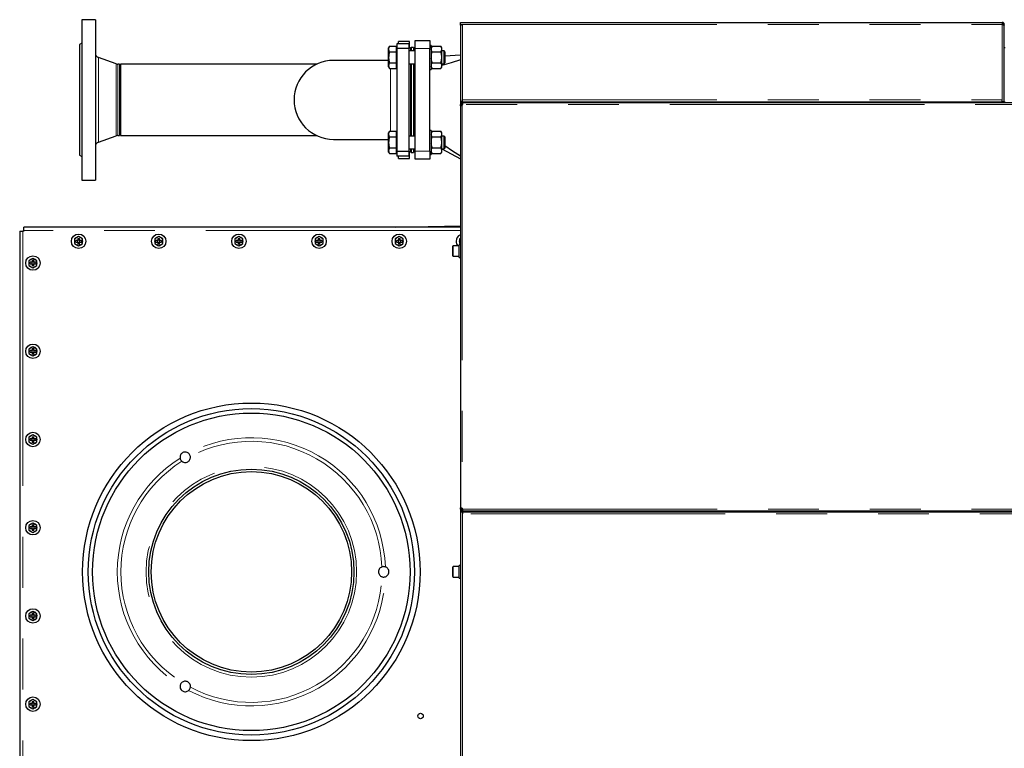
# Model space of a CAD drawing. Header units: millimetres. Extents: x 28 to 241, y 73 to 155.
# Tile 56 of 71: x 141 to 166, y 137 to 155. Entities that reach past the tile are written whole.
import ezdxf

# ---------------------------------------------------------------- set-up
doc = ezdxf.new("R2010")
doc.units = ezdxf.units.MM
doc.linetypes.add('PHANTOM', pattern=[12.7, 6.35, -1.27, 1.27, -1.27, 1.27, -1.27])

msp = doc.modelspace()

# ---------------------------------------------------------------- linework, layer by layer
at = {"color": 7, "linetype": 'Continuous', "lineweight": 25}
for p, q in [((143.128, 154.997), (142.788, 154.997)), ((142.788, 154.997), (142.788, 150.997)), ((143.128, 154.997), (143.128, 150.997)), ((152.233, 154.877), (152.233, 154.927)), ((152.233, 154.927), (152.283, 154.927)), ((152.233, 154.877), (152.283, 154.877)), ((152.233, 154.877), (152.233, 154.862)), ((152.233, 154.862), (152.233, 152.947)), ((152.258, 154.872), (152.258, 154.877)), ((152.283, 154.927), (165.753, 154.927)), ((165.753, 154.927), (165.753, 154.877)), ((165.803, 154.877), (165.778, 154.877)), ((165.778, 154.877), (165.778, 154.872)), ((165.803, 154.862), (165.803, 154.877)), ((165.803, 152.947), (165.803, 154.862)), ((142.788, 154.411), (142.728, 154.377)), ((142.728, 154.377), (142.728, 151.617)), ((150.464, 154.334), (150.442, 154.297)), ((150.442, 154.265), (150.442, 154.297)), ((150.442, 154.057), (150.442, 154.265)), ((150.464, 154.334), (150.642, 154.334)), ((150.642, 154.265), (150.642, 154.334)), ((150.648, 154.297), (150.642, 154.297)), ((150.642, 154.196), (150.642, 154.265)), ((150.948, 154.397), (150.648, 154.397)), ((150.648, 154.397), (150.648, 154.281)), ((150.948, 154.281), (150.648, 154.281)), ((150.648, 154.281), (150.648, 151.712)), ((150.688, 154.397), (150.688, 154.457)), ((150.968, 154.457), (150.688, 154.457)), ((150.948, 154.397), (150.948, 154.281)), ((150.988, 154.277), (150.948, 154.317)), ((150.948, 154.281), (150.948, 151.712)), ((150.968, 154.297), (150.968, 154.457)), ((151.008, 154.277), (150.968, 154.3)), ((151.008, 154.277), (150.988, 154.277)), ((150.988, 154.277), (150.988, 154.217)), ((151.068, 154.307), (151.008, 154.307)), ((151.008, 154.307), (151.008, 154.217)), ((151.108, 154.317), (151.068, 154.277)), ((151.068, 154.307), (151.068, 154.217)), ((151.108, 154.477), (151.468, 154.477)), ((151.108, 154.277), (151.108, 154.477)), ((151.108, 151.717), (151.108, 154.277)), ((151.468, 154.477), (151.468, 154.277)), ((151.508, 154.357), (151.468, 154.357)), ((151.468, 151.717), (151.468, 154.277)), ((151.508, 154.357), (151.508, 153.757)), ((151.529, 154.334), (151.508, 154.299)), ((151.529, 154.334), (151.748, 154.334)), ((151.768, 154.299), (151.748, 154.334)), ((151.768, 154.281), (151.768, 154.299)), ((151.768, 154.25), (151.768, 154.281)), ((165.823, 154.292), (165.803, 154.292)), ((143.646, 153.893), (143.207, 154.053)), ((150.442, 153.849), (150.442, 154.057)), ((150.464, 154.196), (150.642, 154.196)), ((150.642, 154.057), (150.642, 154.196)), ((150.642, 153.919), (150.642, 154.057)), ((151.108, 154.217), (150.948, 154.217)), ((151.529, 154.196), (151.748, 154.196)), ((151.768, 154.088), (151.768, 154.25)), ((151.828, 154.217), (151.768, 154.217)), ((151.768, 154.026), (151.768, 154.088)), ((151.768, 153.865), (151.768, 154.026)), ((151.848, 154.197), (151.828, 154.217)), ((151.828, 153.897), (151.828, 154.217)), ((151.848, 154.197), (151.848, 153.917)), ((152.233, 154.115), (151.848, 154.086)), ((143.728, 153.886), (143.688, 153.886)), ((143.728, 153.886), (143.728, 152.108)), ((148.644, 153.886), (143.758, 153.886)), ((143.758, 153.886), (143.758, 152.108)), ((150.442, 153.982), (149.068, 153.982)), ((150.442, 153.817), (150.442, 153.849)), ((150.442, 153.817), (150.464, 153.78)), ((150.464, 153.919), (150.642, 153.919)), ((150.464, 153.78), (150.642, 153.78)), ((150.642, 153.849), (150.642, 153.919)), ((150.642, 153.78), (150.642, 153.849)), ((150.642, 153.817), (150.648, 153.817)), ((150.948, 153.897), (151.108, 153.897)), ((150.988, 153.897), (150.988, 152.997)), ((151.008, 153.897), (151.008, 152.096)), ((151.068, 153.897), (151.068, 152.096)), ((151.508, 153.815), (151.529, 153.78)), ((151.527, 153.779), (151.508, 153.774)), ((151.529, 153.919), (151.748, 153.919)), ((151.529, 153.78), (151.748, 153.78)), ((151.748, 153.78), (151.768, 153.815)), ((151.768, 153.897), (151.828, 153.897)), ((151.768, 153.834), (151.768, 153.865)), ((151.768, 153.815), (151.768, 153.834)), ((151.828, 153.897), (151.848, 153.917)), ((151.468, 153.757), (151.508, 153.757)), ((150.988, 152.997), (150.988, 152.096)), ((152.233, 152.947), (152.233, 152.882)), ((152.283, 152.947), (152.233, 152.947)), ((152.233, 152.859), (152.233, 152.882)), ((152.233, 152.882), (152.253, 152.882)), ((152.233, 152.859), (152.233, 142.814)), ((152.253, 152.859), (152.233, 152.859)), ((152.253, 152.859), (152.253, 152.882)), ((152.278, 152.882), (152.253, 152.882)), ((152.259, 152.947), (152.259, 152.926)), ((152.259, 152.923), (152.259, 152.926)), ((189.165, 152.926), (152.259, 152.926)), ((152.259, 152.905), (152.259, 152.923)), ((152.289, 152.882), (152.278, 152.882)), ((152.283, 152.947), (152.283, 152.997)), ((152.283, 152.947), (165.753, 152.947)), ((153.63, 152.947), (153.63, 152.926)), ((153.681, 152.947), (153.681, 152.926)), ((153.785, 152.947), (153.785, 152.926)), ((153.837, 152.947), (153.837, 152.926)), ((163.63, 152.947), (163.63, 152.926)), ((163.681, 152.947), (163.681, 152.926)), ((163.785, 152.947), (163.785, 152.926)), ((163.837, 152.947), (163.837, 152.926)), ((165.753, 152.947), (165.753, 152.997)), ((165.803, 152.947), (165.753, 152.947)), ((165.803, 152.947), (165.823, 152.947)), ((143.207, 151.94), (143.646, 152.1)), ((143.688, 152.108), (143.728, 152.108)), ((143.758, 152.108), (148.644, 152.108)), ((150.464, 152.213), (150.442, 152.176)), ((150.442, 152.144), (150.442, 152.176)), ((150.442, 151.936), (150.442, 152.144)), ((150.464, 152.213), (150.642, 152.213)), ((150.464, 152.074), (150.642, 152.074)), ((150.642, 152.144), (150.642, 152.213)), ((150.648, 152.176), (150.642, 152.176)), ((150.642, 152.074), (150.642, 152.144)), ((150.642, 151.936), (150.642, 152.074)), ((151.108, 152.096), (150.948, 152.096)), ((151.508, 152.236), (151.468, 152.236)), ((151.508, 152.236), (151.508, 151.636)), ((151.529, 152.213), (151.508, 152.178)), ((151.529, 152.213), (151.748, 152.213)), ((151.529, 152.074), (151.748, 152.074)), ((151.768, 152.178), (151.748, 152.213)), ((151.768, 152.159), (151.768, 152.178)), ((151.768, 152.128), (151.768, 152.159)), ((151.768, 151.967), (151.768, 152.128)), ((151.828, 152.096), (151.768, 152.096)), ((151.848, 152.076), (151.828, 152.096)), ((151.828, 151.776), (151.828, 152.096)), ((151.848, 152.076), (151.848, 151.796)), ((149.068, 152.012), (150.442, 152.012)), ((150.442, 151.728), (150.442, 151.936)), ((150.642, 151.797), (150.642, 151.936)), ((151.768, 151.905), (151.768, 151.967)), ((151.768, 151.744), (151.768, 151.905)), ((142.728, 151.617), (142.788, 151.582)), ((150.442, 151.696), (150.442, 151.728)), ((150.442, 151.696), (150.464, 151.659)), ((150.464, 151.797), (150.642, 151.797)), ((150.464, 151.659), (150.642, 151.659)), ((150.642, 151.728), (150.642, 151.797)), ((150.642, 151.659), (150.642, 151.728)), ((150.642, 151.696), (150.648, 151.696)), ((150.948, 151.712), (150.648, 151.712)), ((150.648, 151.712), (150.648, 151.597)), ((150.948, 151.597), (150.648, 151.597)), ((150.688, 151.537), (150.688, 151.597)), ((150.948, 151.776), (151.108, 151.776)), ((150.948, 151.677), (150.988, 151.717)), ((150.948, 151.712), (150.948, 151.597)), ((150.968, 151.693), (151.008, 151.717)), ((150.968, 151.537), (150.968, 151.697)), ((150.988, 151.776), (150.988, 151.717)), ((150.988, 151.717), (151.008, 151.717)), ((151.008, 151.776), (151.008, 151.687)), ((151.008, 151.687), (151.068, 151.687)), ((151.068, 151.776), (151.068, 151.687)), ((151.068, 151.717), (151.108, 151.677)), ((151.108, 151.517), (151.108, 151.717)), ((151.468, 151.717), (151.468, 151.517)), ((151.468, 151.636), (151.508, 151.636)), ((151.508, 151.694), (151.529, 151.659)), ((151.529, 151.797), (151.748, 151.797)), ((151.529, 151.659), (151.748, 151.659)), ((151.748, 151.659), (151.768, 151.694)), ((151.768, 151.776), (151.828, 151.776)), ((151.768, 151.775), (152.233, 151.525)), ((151.768, 151.712), (151.768, 151.744)), ((151.768, 151.694), (151.768, 151.712)), ((151.828, 151.776), (151.848, 151.796)), ((150.688, 151.537), (150.968, 151.537)), ((151.468, 151.517), (151.108, 151.517)), ((142.788, 150.997), (143.128, 150.997)), ((150.619, 149.821), (152.233, 149.856)), ((141.239, 149.721), (141.239, 132.733)), ((141.239, 149.721), (141.319, 149.721)), ((141.339, 149.721), (141.319, 149.721)), ((141.339, 149.741), (141.339, 149.821)), ((152.233, 149.821), (141.339, 149.821)), ((141.339, 149.741), (141.339, 149.721)), ((142.709, 149.586), (142.609, 149.528)), ((142.609, 149.528), (142.609, 149.413)), ((142.609, 149.413), (142.709, 149.355)), ((142.689, 149.491), (142.639, 149.491)), ((142.639, 149.451), (142.639, 149.491)), ((142.639, 149.451), (142.689, 149.451)), ((142.679, 149.491), (142.679, 149.451)), ((142.689, 149.541), (142.729, 149.541)), ((142.689, 149.541), (142.689, 149.491)), ((142.729, 149.501), (142.689, 149.501)), ((142.689, 149.451), (142.689, 149.4)), ((142.689, 149.441), (142.729, 149.441)), ((142.729, 149.4), (142.689, 149.4)), ((142.809, 149.528), (142.709, 149.586)), ((142.709, 149.355), (142.809, 149.413)), ((142.729, 149.491), (142.729, 149.541)), ((142.779, 149.491), (142.729, 149.491)), ((142.729, 149.4), (142.729, 149.451)), ((142.729, 149.451), (142.779, 149.451)), ((142.739, 149.451), (142.739, 149.491)), ((142.779, 149.491), (142.779, 149.451)), ((142.809, 149.413), (142.809, 149.528)), ((144.709, 149.586), (144.609, 149.528)), ((144.609, 149.528), (144.609, 149.413)), ((144.609, 149.413), (144.709, 149.355)), ((144.689, 149.491), (144.639, 149.491)), ((144.639, 149.451), (144.639, 149.491)), ((144.639, 149.451), (144.689, 149.451)), ((144.679, 149.491), (144.679, 149.451)), ((144.689, 149.541), (144.729, 149.541)), ((144.689, 149.541), (144.689, 149.491)), ((144.729, 149.501), (144.689, 149.501)), ((144.689, 149.451), (144.689, 149.4)), ((144.689, 149.441), (144.729, 149.441)), ((144.729, 149.4), (144.689, 149.4)), ((144.809, 149.528), (144.709, 149.586)), ((144.709, 149.355), (144.809, 149.413)), ((144.729, 149.491), (144.729, 149.541)), ((144.78, 149.491), (144.729, 149.491)), ((144.729, 149.4), (144.729, 149.451)), ((144.729, 149.451), (144.78, 149.451)), ((144.739, 149.451), (144.739, 149.491)), ((144.78, 149.491), (144.78, 149.451)), ((144.809, 149.413), (144.809, 149.528)), ((146.709, 149.586), (146.609, 149.528)), ((146.609, 149.528), (146.609, 149.413)), ((146.609, 149.413), (146.709, 149.355)), ((146.689, 149.491), (146.639, 149.491)), ((146.639, 149.451), (146.639, 149.491)), ((146.639, 149.451), (146.689, 149.451)), ((146.679, 149.491), (146.679, 149.451)), ((146.689, 149.541), (146.729, 149.541)), ((146.689, 149.541), (146.689, 149.491)), ((146.729, 149.501), (146.689, 149.501)), ((146.689, 149.451), (146.689, 149.4)), ((146.689, 149.441), (146.729, 149.441)), ((146.729, 149.4), (146.689, 149.4)), ((146.809, 149.528), (146.709, 149.586)), ((146.709, 149.355), (146.809, 149.413)), ((146.729, 149.491), (146.729, 149.541)), ((146.78, 149.491), (146.729, 149.491)), ((146.729, 149.4), (146.729, 149.451)), ((146.729, 149.451), (146.78, 149.451)), ((146.739, 149.451), (146.739, 149.491)), ((146.78, 149.491), (146.78, 149.451)), ((146.809, 149.413), (146.809, 149.528)), ((148.709, 149.586), (148.609, 149.528)), ((148.609, 149.528), (148.609, 149.413)), ((148.609, 149.413), (148.709, 149.355)), ((148.689, 149.491), (148.639, 149.491)), ((148.639, 149.451), (148.639, 149.491)), ((148.639, 149.451), (148.689, 149.451)), ((148.679, 149.491), (148.679, 149.451)), ((148.689, 149.541), (148.729, 149.541)), ((148.689, 149.541), (148.689, 149.491)), ((148.729, 149.501), (148.689, 149.501)), ((148.689, 149.451), (148.689, 149.4)), ((148.689, 149.441), (148.729, 149.441)), ((148.729, 149.4), (148.689, 149.4)), ((148.809, 149.528), (148.709, 149.586)), ((148.709, 149.355), (148.809, 149.413)), ((148.729, 149.491), (148.729, 149.541)), ((148.78, 149.491), (148.729, 149.491)), ((148.729, 149.4), (148.729, 149.451)), ((148.729, 149.451), (148.78, 149.451)), ((148.739, 149.451), (148.739, 149.491)), ((148.78, 149.491), (148.78, 149.451)), ((148.809, 149.413), (148.809, 149.528)), ((150.709, 149.586), (150.609, 149.528)), ((150.609, 149.528), (150.609, 149.413)), ((150.609, 149.413), (150.709, 149.355)), ((150.689, 149.491), (150.639, 149.491)), ((150.639, 149.451), (150.639, 149.491)), ((150.639, 149.451), (150.689, 149.451)), ((150.679, 149.491), (150.679, 149.451)), ((150.689, 149.541), (150.729, 149.541)), ((150.689, 149.541), (150.689, 149.491)), ((150.729, 149.501), (150.689, 149.501)), ((150.689, 149.451), (150.689, 149.4)), ((150.689, 149.441), (150.729, 149.441)), ((150.729, 149.4), (150.689, 149.4)), ((150.809, 149.528), (150.709, 149.586)), ((150.709, 149.355), (150.809, 149.413)), ((150.729, 149.491), (150.729, 149.541)), ((150.78, 149.491), (150.729, 149.491)), ((150.729, 149.4), (150.729, 149.451)), ((150.729, 149.451), (150.78, 149.451)), ((150.739, 149.451), (150.739, 149.491)), ((150.78, 149.491), (150.78, 149.451)), ((150.809, 149.413), (150.809, 149.528)), ((152.203, 149.357), (152.053, 149.357)), ((152.233, 149.384), (152.203, 149.384)), ((152.203, 149.07), (152.203, 149.384)), ((152.233, 149.542), (152.209, 149.528)), ((152.209, 149.528), (152.209, 149.413)), ((152.209, 149.413), (152.233, 149.399)), ((152.233, 149.543), (152.231, 149.541)), ((152.231, 149.4), (152.233, 149.398)), ((152.043, 149.107), (152.043, 149.347)), ((141.569, 149.042), (141.469, 148.984)), ((141.469, 148.984), (141.469, 148.869)), ((141.469, 148.869), (141.569, 148.811)), ((141.549, 148.947), (141.499, 148.947)), ((141.499, 148.907), (141.499, 148.947)), ((141.499, 148.907), (141.549, 148.907)), ((141.539, 148.947), (141.539, 148.907)), ((141.549, 148.997), (141.589, 148.997)), ((141.549, 148.997), (141.549, 148.947)), ((141.589, 148.957), (141.549, 148.957)), ((141.549, 148.907), (141.549, 148.856)), ((141.549, 148.897), (141.589, 148.897)), ((141.669, 148.984), (141.569, 149.042)), ((141.569, 148.811), (141.669, 148.869)), ((141.589, 148.947), (141.589, 148.997)), ((141.64, 148.947), (141.589, 148.947)), ((141.589, 148.856), (141.589, 148.907)), ((141.589, 148.907), (141.64, 148.907)), ((141.599, 148.907), (141.599, 148.947)), ((141.64, 148.947), (141.64, 148.907)), ((141.669, 148.869), (141.669, 148.984)), ((152.053, 149.097), (152.203, 149.097)), ((152.203, 149.07), (152.233, 149.07)), ((141.589, 148.856), (141.549, 148.856)), ((141.569, 146.842), (141.469, 146.784)), ((141.469, 146.784), (141.469, 146.669)), ((141.469, 146.669), (141.569, 146.611)), ((141.549, 146.747), (141.499, 146.747)), ((141.499, 146.707), (141.499, 146.747)), ((141.499, 146.707), (141.549, 146.707)), ((141.539, 146.747), (141.539, 146.707)), ((141.549, 146.797), (141.589, 146.797)), ((141.549, 146.797), (141.549, 146.747)), ((141.589, 146.757), (141.549, 146.757)), ((141.549, 146.707), (141.549, 146.656)), ((141.549, 146.697), (141.589, 146.697)), ((141.589, 146.656), (141.549, 146.656)), ((141.669, 146.784), (141.569, 146.842)), ((141.569, 146.611), (141.669, 146.669)), ((141.589, 146.747), (141.589, 146.797)), ((141.64, 146.747), (141.589, 146.747)), ((141.589, 146.656), (141.589, 146.707)), ((141.589, 146.707), (141.64, 146.707)), ((141.599, 146.707), (141.599, 146.747)), ((141.64, 146.747), (141.64, 146.707)), ((141.669, 146.669), (141.669, 146.784)), ((141.569, 144.642), (141.469, 144.584)), ((141.469, 144.584), (141.469, 144.469)), ((141.469, 144.469), (141.569, 144.411)), ((141.549, 144.547), (141.499, 144.547)), ((141.499, 144.507), (141.499, 144.547)), ((141.499, 144.507), (141.549, 144.507)), ((141.539, 144.547), (141.539, 144.507)), ((141.549, 144.597), (141.589, 144.597)), ((141.549, 144.597), (141.549, 144.547)), ((141.589, 144.557), (141.549, 144.557)), ((141.549, 144.507), (141.549, 144.456)), ((141.549, 144.497), (141.589, 144.497)), ((141.589, 144.456), (141.549, 144.456)), ((141.669, 144.584), (141.569, 144.642)), ((141.569, 144.411), (141.669, 144.469)), ((141.589, 144.547), (141.589, 144.597)), ((141.64, 144.547), (141.589, 144.547)), ((141.589, 144.456), (141.589, 144.507)), ((141.589, 144.507), (141.64, 144.507)), ((141.599, 144.507), (141.599, 144.547)), ((141.64, 144.547), (141.64, 144.507)), ((141.669, 144.469), (141.669, 144.584)), ((152.233, 142.814), (152.253, 142.814)), ((152.233, 142.792), (152.233, 142.814)), ((152.233, 142.792), (152.233, 142.727)), ((152.253, 142.792), (152.233, 142.792)), ((152.233, 142.727), (152.233, 127.591)), ((152.233, 142.727), (152.283, 142.727)), ((152.253, 142.792), (152.253, 142.814)), ((152.253, 142.792), (152.278, 142.792)), ((152.259, 142.768), (152.259, 142.75)), ((152.259, 142.747), (152.259, 142.75)), ((152.259, 142.747), (189.165, 142.747)), ((152.259, 142.747), (152.259, 142.727)), ((152.278, 142.792), (152.289, 142.792)), ((152.283, 142.727), (171.543, 142.727)), ((152.283, 142.727), (152.283, 142.677)), ((141.569, 142.442), (141.469, 142.384)), ((141.469, 142.384), (141.469, 142.269)), ((141.469, 142.269), (141.569, 142.211)), ((141.549, 142.347), (141.499, 142.347)), ((141.499, 142.307), (141.499, 142.347)), ((141.499, 142.307), (141.549, 142.307)), ((141.539, 142.347), (141.539, 142.307)), ((141.549, 142.397), (141.589, 142.397)), ((141.549, 142.397), (141.549, 142.347)), ((141.589, 142.357), (141.549, 142.357)), ((141.549, 142.307), (141.549, 142.256)), ((141.549, 142.297), (141.589, 142.297)), ((141.589, 142.256), (141.549, 142.256)), ((141.669, 142.384), (141.569, 142.442)), ((141.569, 142.211), (141.669, 142.269)), ((141.589, 142.347), (141.589, 142.397)), ((141.64, 142.347), (141.589, 142.347)), ((141.589, 142.256), (141.589, 142.307)), ((141.589, 142.307), (141.64, 142.307)), ((141.599, 142.307), (141.599, 142.347)), ((141.64, 142.347), (141.64, 142.307)), ((141.669, 142.269), (141.669, 142.384)), ((152.043, 141.107), (152.043, 141.347)), ((152.203, 141.357), (152.053, 141.357)), ((152.233, 141.384), (152.203, 141.384)), ((152.203, 141.07), (152.203, 141.384)), ((152.053, 141.097), (152.203, 141.097)), ((152.203, 141.07), (152.233, 141.07)), ((141.569, 140.242), (141.469, 140.184)), ((141.469, 140.184), (141.469, 140.069)), ((141.469, 140.069), (141.569, 140.011)), ((141.549, 140.147), (141.499, 140.147)), ((141.499, 140.107), (141.499, 140.147)), ((141.499, 140.107), (141.549, 140.107)), ((141.539, 140.147), (141.539, 140.107)), ((141.549, 140.197), (141.589, 140.197)), ((141.549, 140.197), (141.549, 140.147)), ((141.589, 140.157), (141.549, 140.157)), ((141.549, 140.107), (141.549, 140.056)), ((141.549, 140.097), (141.589, 140.097)), ((141.589, 140.056), (141.549, 140.056)), ((141.669, 140.184), (141.569, 140.242)), ((141.569, 140.011), (141.669, 140.069)), ((141.589, 140.147), (141.589, 140.197)), ((141.64, 140.147), (141.589, 140.147)), ((141.589, 140.056), (141.589, 140.107)), ((141.589, 140.107), (141.64, 140.107)), ((141.599, 140.107), (141.599, 140.147)), ((141.64, 140.147), (141.64, 140.107)), ((141.669, 140.069), (141.669, 140.184)), ((141.569, 138.042), (141.469, 137.984)), ((141.469, 137.984), (141.469, 137.869)), ((141.469, 137.869), (141.569, 137.811)), ((141.549, 137.947), (141.499, 137.947)), ((141.499, 137.907), (141.499, 137.947)), ((141.499, 137.907), (141.549, 137.907)), ((141.539, 137.947), (141.539, 137.907)), ((141.549, 137.997), (141.589, 137.997)), ((141.549, 137.997), (141.549, 137.947)), ((141.589, 137.957), (141.549, 137.957)), ((141.549, 137.907), (141.549, 137.856)), ((141.549, 137.897), (141.589, 137.897)), ((141.589, 137.856), (141.549, 137.856)), ((141.669, 137.984), (141.569, 138.042)), ((141.569, 137.811), (141.669, 137.869)), ((141.589, 137.947), (141.589, 137.997)), ((141.64, 137.947), (141.589, 137.947)), ((141.589, 137.856), (141.589, 137.907)), ((141.589, 137.907), (141.64, 137.907)), ((141.599, 137.907), (141.599, 137.947)), ((141.64, 137.947), (141.64, 137.907)), ((141.669, 137.869), (141.669, 137.984))]:
    msp.add_line(p, q, dxfattribs=at)
at = {"color": 8, "linetype": 'PHANTOM', "lineweight": 18}
for p, q in [((152.283, 154.877), (152.283, 152.997)), ((152.283, 154.877), (165.753, 154.877)), ((165.753, 152.997), (165.753, 154.877)), ((151.468, 154.277), (151.108, 154.277)), ((143.207, 154.053), (143.207, 151.94)), ((143.646, 153.893), (143.646, 152.1)), ((143.688, 153.886), (143.688, 152.108)), ((152.278, 152.882), (152.278, 152.859)), ((152.278, 152.859), (152.278, 142.814)), ((152.283, 152.997), (165.753, 152.997)), ((189.21, 152.881), (152.289, 152.881)), ((151.108, 151.717), (151.468, 151.717)), ((141.319, 149.721), (141.319, 132.733)), ((152.233, 149.741), (141.339, 149.741)), ((152.053, 149.357), (152.053, 149.097)), ((152.278, 142.814), (152.278, 142.792)), ((152.289, 142.792), (189.21, 142.792)), ((152.283, 142.677), (152.283, 127.577)), ((171.543, 142.677), (152.283, 142.677)), ((152.053, 141.357), (152.053, 141.097))]:
    msp.add_line(p, q, dxfattribs=at)
at = {"color": 7, "linetype": 'Continuous', "lineweight": 25, "flags": 128}
for points in [[(152.233, 153.994), (152.006, 153.925), (151.768, 153.853)], [(152.233, 151.593), (152.04, 151.722), (151.848, 151.85)]]:
    msp.add_lwpolyline(points, dxfattribs=at)
at = {"color": 7, "linetype": 'Continuous', "lineweight": 25}
for centre, radius in [((142.709, 149.471), 0.18), ((144.709, 149.471), 0.18), ((146.709, 149.471), 0.18), ((148.709, 149.471), 0.18), ((150.709, 149.471), 0.18), ((141.569, 148.927), 0.18), ((141.569, 146.727), 0.18), ((147.019, 141.227), 4.21), ((147.019, 141.227), 4.07), ((147.019, 141.227), 3.96), ((141.569, 144.527), 0.18), ((147.019, 141.227), 2.56), ((147.019, 141.227), 2.5), ((141.569, 142.327), 0.18), ((141.569, 140.127), 0.18), ((141.569, 137.927), 0.18), ((151.239, 137.633), 0.068)]:
    msp.add_circle(centre, radius, dxfattribs=at)
at = {"color": 8, "linetype": 'PHANTOM', "lineweight": 18}
msp.add_circle((147.019, 141.227), 2.626, dxfattribs=at)
at = {"color": 7, "linetype": 'Continuous', "lineweight": 25}
for centre, radius, start, end in [((143.248, 154.165), 0.12, 180, 250), ((143.688, 154.006), 0.12, 250, 270), ((149.068, 152.997), 0.985, 90, 270), ((152.259, 152.882), 0.03, 310.8816, 359.9332), ((143.688, 151.988), 0.12, 90, 110), ((143.248, 151.828), 0.12, 110, 180), ((152.309, 149.471), 0.18, 114.8505, 180), ((142.709, 149.471), 0.105, 162.2472, 197.7528), ((142.709, 149.471), 0.105, 102.2472, 137.7528), ((142.709, 149.471), 0.105, 222.2472, 257.7528), ((142.709, 149.471), 0.105, 42.2472, 77.7528), ((142.709, 149.471), 0.105, 282.2472, 317.7528), ((142.709, 149.471), 0.105, 342.2472, 17.7528), ((144.709, 149.471), 0.105, 162.2472, 197.7528), ((144.709, 149.471), 0.105, 102.2472, 137.7528), ((144.709, 149.471), 0.105, 222.2472, 257.7528), ((144.709, 149.471), 0.105, 42.2472, 77.7528), ((144.709, 149.471), 0.105, 282.2472, 317.7528), ((144.709, 149.471), 0.105, 342.2472, 17.7528), ((146.709, 149.471), 0.105, 162.2472, 197.7528), ((146.709, 149.471), 0.105, 102.2472, 137.7528), ((146.709, 149.471), 0.105, 222.2472, 257.7528), ((146.709, 149.471), 0.105, 42.2472, 77.7528), ((146.709, 149.471), 0.105, 282.2472, 317.7528), ((146.709, 149.471), 0.105, 342.2472, 17.7528), ((148.709, 149.471), 0.105, 162.2472, 197.7528), ((148.709, 149.471), 0.105, 102.2472, 137.7528), ((148.709, 149.471), 0.105, 222.2472, 257.7528), ((148.709, 149.471), 0.105, 42.2472, 77.7528), ((148.709, 149.471), 0.105, 282.2472, 317.7528), ((148.709, 149.471), 0.105, 342.2472, 17.7528), ((150.709, 149.471), 0.105, 162.2472, 197.7528), ((150.709, 149.471), 0.105, 102.2472, 137.7528), ((150.709, 149.471), 0.105, 222.2472, 257.7528), ((150.709, 149.471), 0.105, 42.2472, 77.7528), ((150.709, 149.471), 0.105, 282.2472, 317.7528), ((150.709, 149.471), 0.105, 342.2472, 17.7528), ((152.053, 149.347), 0.01, 90, 180), ((152.309, 149.471), 0.18, 180, 219.2965), ((152.309, 149.471), 0.105, 162.2472, 197.7528), ((152.053, 149.107), 0.01, 180, 270), ((141.569, 148.927), 0.105, 162.2472, 197.7528), ((141.569, 148.927), 0.105, 102.2472, 137.7528), ((141.569, 148.927), 0.105, 42.2472, 77.7528), ((141.569, 148.927), 0.105, 342.2472, 17.7528), ((141.569, 148.927), 0.105, 222.2472, 257.7528), ((141.569, 148.927), 0.105, 282.2472, 317.7528), ((141.569, 146.727), 0.105, 162.2472, 197.7528), ((141.569, 146.727), 0.105, 102.2472, 137.7528), ((141.569, 146.727), 0.105, 222.2472, 257.7528), ((141.569, 146.727), 0.105, 42.2472, 77.7528), ((141.569, 146.727), 0.105, 282.2472, 317.7528), ((141.569, 146.727), 0.105, 342.2472, 17.7528), ((141.569, 144.527), 0.105, 162.2472, 197.7528), ((141.569, 144.527), 0.105, 102.2472, 137.7528), ((141.569, 144.527), 0.105, 222.2472, 257.7528), ((141.569, 144.527), 0.105, 42.2472, 77.7528), ((141.569, 144.527), 0.105, 282.2472, 317.7528), ((141.569, 144.527), 0.105, 342.2472, 17.7528), ((152.259, 142.792), 0.03, 0.0668, 49.1184), ((141.569, 142.327), 0.105, 162.2472, 197.7528), ((141.569, 142.327), 0.105, 102.2472, 137.7528), ((141.569, 142.327), 0.105, 222.2472, 257.7528), ((141.569, 142.327), 0.105, 42.2472, 77.7528), ((141.569, 142.327), 0.105, 282.2472, 317.7528), ((141.569, 142.327), 0.105, 342.2472, 17.7528), ((152.053, 141.347), 0.01, 90, 180), ((152.053, 141.107), 0.01, 180, 270), ((141.569, 140.127), 0.105, 162.2472, 197.7528), ((141.569, 140.127), 0.105, 102.2472, 137.7528), ((141.569, 140.127), 0.105, 222.2472, 257.7528), ((141.569, 140.127), 0.105, 42.2472, 77.7528), ((141.569, 140.127), 0.105, 282.2472, 317.7528), ((141.569, 140.127), 0.105, 342.2472, 17.7528), ((141.569, 137.927), 0.105, 162.2472, 197.7528), ((141.569, 137.927), 0.105, 102.2472, 137.7528), ((141.569, 137.927), 0.105, 222.2472, 257.7528), ((141.569, 137.927), 0.105, 42.2472, 77.7528), ((141.569, 137.927), 0.105, 282.2472, 317.7528), ((141.569, 137.927), 0.105, 342.2472, 17.7528)]:
    msp.add_arc(centre, radius, start, end, dxfattribs=at)
at = {"color": 8, "linetype": 'PHANTOM', "lineweight": 18}
for radius, start, end in [(3.345, 2.1057, 117.8943), (3.256, 2.1359, 117.8641), (3.345, 122.1057, 237.8943), (3.256, 122.1359, 237.8641), (3.345, 242.1057, 357.8943), (3.256, 242.1359, 357.8641)]:
    msp.add_arc((147.019, 141.227), radius, start, end, dxfattribs=at)
at = {"color": 7, "linetype": 'Continuous', "lineweight": 25}
for points, knots in [([(152.233, 154.862), (152.234, 154.863), (152.235, 154.865), (152.244, 154.869), (152.257, 154.872), (152.271, 154.874), (152.28, 154.876), (152.283, 154.877)], [0, 0, 0, 0, 0.218184, 0.436284, 0.654459, 0.872643, 1, 1, 1, 1]), ([(165.803, 154.877), (165.803, 154.882), (165.802, 154.894), (165.793, 154.909), (165.78, 154.92), (165.766, 154.926), (165.757, 154.926), (165.753, 154.927)], [0, 0, 0, 0, 0.218153, 0.436331, 0.654488, 0.872648, 1, 1, 1, 1]), ([(165.778, 154.877), (165.778, 154.88), (165.778, 154.885), (165.773, 154.893), (165.766, 154.899), (165.759, 154.901), (165.755, 154.901), (165.753, 154.902)], [0, 0, 0, 0, 0.228375, 0.45674, 0.68504, 0.913229, 1, 1, 1, 1]), ([(165.753, 154.877), (165.759, 154.875), (165.771, 154.873), (165.786, 154.87), (165.797, 154.867), (165.803, 154.865), (165.803, 154.863), (165.803, 154.862)], [0, 0, 0, 0, 0.218221, 0.436358, 0.654513, 0.872655, 1, 1, 1, 1]), ([(150.464, 154.334), (150.461, 154.33), (150.454, 154.316), (150.445, 154.293), (150.443, 154.275), (150.442, 154.265)], [0, 0, 0, 0, 0.194794, 0.594658, 1, 1, 1, 1]), ([(150.442, 154.265), (150.443, 154.26), (150.443, 154.246), (150.45, 154.222), (150.459, 154.205), (150.464, 154.196)], [0, 0, 0, 0, 0.219165, 0.607272, 1, 1, 1, 1]), ([(151.508, 154.281), (151.509, 154.285), (151.512, 154.303), (151.522, 154.321), (151.529, 154.334)], [0, 0, 0, 0, 0.230819, 1, 1, 1, 1]), ([(151.768, 154.281), (151.768, 154.285), (151.764, 154.303), (151.755, 154.321), (151.748, 154.334)], [0, 0, 0, 0, 0.230815, 1, 1, 1, 1]), ([(150.464, 154.196), (150.458, 154.173), (150.446, 154.128), (150.444, 154.081), (150.442, 154.057)], [0, 0, 0, 0, 0.49546, 1, 1, 1, 1]), ([(150.442, 154.057), (150.442, 154.054), (150.443, 154.029), (150.447, 153.982), (150.458, 153.94), (150.464, 153.919)], [0, 0, 0, 0, 0.070096, 0.530789, 1, 1, 1, 1]), ([(151.529, 154.196), (151.526, 154.201), (151.516, 154.219), (151.511, 154.237), (151.508, 154.25)], [0, 0, 0, 0, 0.31665, 1, 1, 1, 1]), ([(151.508, 154.088), (151.509, 154.089), (151.511, 154.126), (151.52, 154.161), (151.529, 154.196)], [0, 0, 0, 0, 0.030012, 1, 1, 1, 1]), ([(151.529, 153.919), (151.528, 153.922), (151.518, 153.957), (151.513, 153.994), (151.508, 154.026)], [0, 0, 0, 0, 0.107798, 1, 1, 1, 1]), ([(151.748, 154.196), (151.751, 154.201), (151.761, 154.219), (151.765, 154.237), (151.768, 154.25)], [0, 0, 0, 0, 0.316646, 1, 1, 1, 1]), ([(151.768, 154.088), (151.768, 154.089), (151.766, 154.126), (151.757, 154.161), (151.748, 154.196)], [0, 0, 0, 0, 0.030011, 1, 1, 1, 1]), ([(151.748, 153.919), (151.749, 153.922), (151.759, 153.957), (151.764, 153.994), (151.768, 154.026)], [0, 0, 0, 0, 0.1077967, 1, 1, 1, 1]), ([(150.464, 153.919), (150.458, 153.907), (150.446, 153.885), (150.444, 153.861), (150.442, 153.849)], [0, 0, 0, 0, 0.495446, 1, 1, 1, 1]), ([(150.442, 153.849), (150.442, 153.848), (150.443, 153.835), (150.447, 153.812), (150.458, 153.791), (150.464, 153.78)], [0, 0, 0, 0, 0.070077, 0.530793, 1, 1, 1, 1]), ([(151.508, 153.865), (151.509, 153.865), (151.511, 153.884), (151.52, 153.901), (151.529, 153.919)], [0, 0, 0, 0, 0.030024, 1, 1, 1, 1]), ([(151.529, 153.78), (151.528, 153.782), (151.518, 153.799), (151.513, 153.818), (151.508, 153.834)], [0, 0, 0, 0, 0.107767, 1, 1, 1, 1]), ([(151.768, 153.865), (151.768, 153.865), (151.766, 153.884), (151.757, 153.901), (151.748, 153.919)], [0, 0, 0, 0, 0.030023, 1, 1, 1, 1]), ([(151.748, 153.78), (151.749, 153.782), (151.759, 153.799), (151.764, 153.818), (151.768, 153.834)], [0, 0, 0, 0, 0.107766, 1, 1, 1, 1]), ([(152.278, 152.859), (152.276, 152.858), (152.271, 152.855), (152.262, 152.853), (152.254, 152.852), (152.246, 152.851), (152.24, 152.852), (152.236, 152.853), (152.234, 152.855), (152.234, 152.858), (152.233, 152.859)], [0, 0, 0, 0, 0.115338, 0.238986, 0.368162, 0.499967, 0.631863, 0.760866, 0.883215, 1, 1, 1, 1]), ([(152.261, 152.852), (152.26, 152.852), (152.257, 152.852), (152.255, 152.853), (152.254, 152.856), (152.254, 152.858), (152.253, 152.859)], [0, 0, 0, 0, 0.24967, 0.499665, 0.747444, 1, 1, 1, 1]), ([(152.259, 152.923), (152.261, 152.923), (152.265, 152.923), (152.271, 152.922), (152.276, 152.919), (152.28, 152.915), (152.284, 152.909), (152.287, 152.902), (152.288, 152.892), (152.289, 152.885), (152.289, 152.881)], [0, 0, 0, 0, 0.0884995, 0.1840332, 0.2910816, 0.4119108, 0.545602, 0.6904974, 0.8419478, 1, 1, 1, 1]), ([(152.259, 152.905), (152.263, 152.905), (152.269, 152.904), (152.276, 152.903), (152.28, 152.9), (152.284, 152.897), (152.287, 152.893), (152.288, 152.887), (152.289, 152.883), (152.289, 152.881)], [0, 0, 0, 0, 0.249367, 0.374519, 0.499782, 0.624837, 0.749976, 0.873982, 1, 1, 1, 1]), ([(150.464, 152.213), (150.461, 152.209), (150.454, 152.195), (150.445, 152.172), (150.443, 152.153), (150.442, 152.144)], [0, 0, 0, 0, 0.194792, 0.594658, 1, 1, 1, 1]), ([(150.442, 152.144), (150.443, 152.139), (150.443, 152.124), (150.45, 152.101), (150.459, 152.083), (150.464, 152.074)], [0, 0, 0, 0, 0.219163, 0.607272, 1, 1, 1, 1]), ([(150.464, 152.074), (150.458, 152.052), (150.446, 152.007), (150.444, 151.96), (150.442, 151.936)], [0, 0, 0, 0, 0.49546, 1, 1, 1, 1]), ([(151.508, 152.159), (151.509, 152.163), (151.512, 152.182), (151.522, 152.199), (151.529, 152.213)], [0, 0, 0, 0, 0.230817, 1, 1, 1, 1]), ([(151.529, 152.074), (151.526, 152.08), (151.516, 152.098), (151.511, 152.116), (151.508, 152.128)], [0, 0, 0, 0, 0.316651, 1, 1, 1, 1]), ([(151.508, 151.967), (151.509, 151.968), (151.511, 152.004), (151.52, 152.04), (151.529, 152.074)], [0, 0, 0, 0, 0.030017, 1, 1, 1, 1]), ([(151.768, 152.159), (151.768, 152.163), (151.764, 152.182), (151.755, 152.199), (151.748, 152.213)], [0, 0, 0, 0, 0.230813, 1, 1, 1, 1]), ([(151.748, 152.074), (151.751, 152.08), (151.761, 152.098), (151.765, 152.116), (151.768, 152.128)], [0, 0, 0, 0, 0.316647, 1, 1, 1, 1]), ([(151.768, 151.967), (151.768, 151.968), (151.766, 152.004), (151.757, 152.04), (151.748, 152.074)], [0, 0, 0, 0, 0.030017, 1, 1, 1, 1]), ([(150.442, 151.936), (150.442, 151.933), (150.443, 151.908), (150.447, 151.861), (150.458, 151.819), (150.464, 151.797)], [0, 0, 0, 0, 0.070101, 0.530785, 1, 1, 1, 1]), ([(151.529, 151.797), (151.528, 151.801), (151.518, 151.836), (151.513, 151.872), (151.508, 151.905)], [0, 0, 0, 0, 0.107798, 1, 1, 1, 1]), ([(151.748, 151.797), (151.749, 151.801), (151.759, 151.836), (151.764, 151.872), (151.768, 151.905)], [0, 0, 0, 0, 0.1077967, 1, 1, 1, 1]), ([(150.464, 151.797), (150.458, 151.786), (150.446, 151.763), (150.444, 151.74), (150.442, 151.728)], [0, 0, 0, 0, 0.495448, 1, 1, 1, 1]), ([(150.442, 151.728), (150.442, 151.726), (150.443, 151.714), (150.447, 151.69), (150.458, 151.669), (150.464, 151.659)], [0, 0, 0, 0, 0.070075, 0.530793, 1, 1, 1, 1]), ([(151.508, 151.744), (151.509, 151.744), (151.511, 151.762), (151.52, 151.78), (151.529, 151.797)], [0, 0, 0, 0, 0.030024, 1, 1, 1, 1]), ([(151.529, 151.659), (151.528, 151.661), (151.518, 151.678), (151.513, 151.696), (151.508, 151.712)], [0, 0, 0, 0, 0.10777, 1, 1, 1, 1]), ([(151.768, 151.744), (151.768, 151.744), (151.766, 151.762), (151.757, 151.78), (151.748, 151.797)], [0, 0, 0, 0, 0.030023, 1, 1, 1, 1]), ([(151.748, 151.659), (151.749, 151.661), (151.759, 151.678), (151.764, 151.696), (151.768, 151.712)], [0, 0, 0, 0, 0.107768, 1, 1, 1, 1]), ([(145.454, 144.183), (145.442, 144.191), (145.418, 144.209), (145.373, 144.217), (145.329, 144.211), (145.29, 144.191), (145.26, 144.16), (145.242, 144.121), (145.237, 144.086), (145.24, 144.066), (145.241, 144.06)], [0, 0, 0, 0, 0.139439, 0.279062, 0.415046, 0.546793, 0.676609, 0.807347, 0.941423, 1, 1, 1, 1]), ([(145.241, 144.06), (145.244, 144.05), (145.25, 144.029), (145.267, 144.002), (145.281, 143.989), (145.287, 143.984)], [0, 0, 0, 0, 0.349142, 0.735161, 1, 1, 1, 1]), ([(145.287, 143.984), (145.299, 143.976), (145.324, 143.959), (145.37, 143.952), (145.413, 143.96), (145.452, 143.981), (145.48, 144.013), (145.497, 144.052), (145.5, 144.084), (145.498, 144.102), (145.497, 144.105)], [0, 0, 0, 0, 0.144209, 0.288648, 0.428326, 0.562342, 0.693993, 0.827393, 0.965706, 1, 1, 1, 1]), ([(145.497, 144.105), (145.495, 144.116), (145.489, 144.139), (145.472, 144.165), (145.459, 144.178), (145.454, 144.183)], [0, 0, 0, 0, 0.382409, 0.765776, 1, 1, 1, 1]), ([(152.233, 142.814), (152.234, 142.815), (152.234, 142.818), (152.236, 142.82), (152.24, 142.821), (152.246, 142.822), (152.254, 142.821), (152.262, 142.82), (152.271, 142.818), (152.276, 142.815), (152.278, 142.814)], [0, 0, 0, 0, 0.1153854, 0.23897, 0.3681972, 0.5000385, 0.6318781, 0.7608754, 0.8832809, 1, 1, 1, 1]), ([(152.253, 142.814), (152.254, 142.815), (152.254, 142.817), (152.255, 142.82), (152.256, 142.82), (152.257, 142.821)], [0, 0, 0, 0, 0.37211, 0.745165, 1, 1, 1, 1]), ([(152.289, 142.792), (152.289, 142.788), (152.288, 142.781), (152.287, 142.772), (152.284, 142.764), (152.28, 142.758), (152.276, 142.754), (152.271, 142.751), (152.265, 142.75), (152.261, 142.75), (152.259, 142.75)], [0, 0, 0, 0, 0.1567984, 0.3095113, 0.4543788, 0.5880824, 0.7089122, 0.8159612, 0.9107604, 1, 1, 1, 1]), ([(152.289, 142.792), (152.289, 142.79), (152.288, 142.786), (152.287, 142.78), (152.284, 142.776), (152.28, 142.773), (152.276, 142.77), (152.269, 142.769), (152.263, 142.768), (152.259, 142.768)], [0, 0, 0, 0, 0.124996, 0.25004, 0.375159, 0.50022, 0.625479, 0.750633, 1, 1, 1, 1]), ([(150.273, 141.348), (150.26, 141.341), (150.233, 141.328), (150.204, 141.292), (150.189, 141.25), (150.189, 141.207), (150.202, 141.166), (150.227, 141.132), (150.253, 141.113), (150.27, 141.107), (150.273, 141.105)], [0, 0, 0, 0, 0.144211, 0.288647, 0.428327, 0.562339, 0.69398, 0.82738, 0.965693, 1, 1, 1, 1]), ([(150.362, 141.349), (150.351, 141.352), (150.33, 141.358), (150.298, 141.356), (150.28, 141.35), (150.273, 141.348)], [0, 0, 0, 0, 0.357668, 0.743151, 1, 1, 1, 1]), ([(150.362, 141.104), (150.375, 141.11), (150.402, 141.122), (150.432, 141.157), (150.449, 141.198), (150.451, 141.242), (150.439, 141.283), (150.414, 141.319), (150.386, 141.34), (150.368, 141.347), (150.362, 141.349)], [0, 0, 0, 0, 0.139437, 0.279061, 0.415043, 0.546798, 0.676623, 0.807364, 0.941421, 1, 1, 1, 1]), ([(150.273, 141.105), (150.284, 141.102), (150.306, 141.095), (150.337, 141.097), (150.355, 141.102), (150.362, 141.104)], [0, 0, 0, 0, 0.382333, 0.765733, 1, 1, 1, 1]), ([(145.241, 138.393), (145.24, 138.378), (145.237, 138.349), (145.252, 138.306), (145.279, 138.27), (145.316, 138.247), (145.358, 138.236), (145.401, 138.24), (145.433, 138.254), (145.449, 138.266), (145.454, 138.27)], [0, 0, 0, 0, 0.139434, 0.279066, 0.415044, 0.546801, 0.676608, 0.807345, 0.94142, 1, 1, 1, 1]), ([(145.287, 138.469), (145.279, 138.461), (145.262, 138.446), (145.247, 138.418), (145.243, 138.4), (145.241, 138.393)], [0, 0, 0, 0, 0.382407, 0.765791, 1, 1, 1, 1]), ([(145.497, 138.348), (145.498, 138.363), (145.5, 138.392), (145.483, 138.435), (145.455, 138.469), (145.417, 138.492), (145.375, 138.5), (145.333, 138.496), (145.304, 138.482), (145.29, 138.471), (145.287, 138.469)], [0, 0, 0, 0, 0.144211, 0.288657, 0.428336, 0.562348, 0.694002, 0.827394, 0.965707, 1, 1, 1, 1]), ([(145.454, 138.27), (145.462, 138.278), (145.477, 138.293), (145.492, 138.321), (145.496, 138.34), (145.497, 138.348)], [0, 0, 0, 0, 0.3491425, 0.7351691, 1, 1, 1, 1])]:
    msp.add_open_spline(points, degree=3, knots=knots, dxfattribs=at)
at = {"color": 8, "linetype": 'PHANTOM', "lineweight": 18}
for points, knots in [([(150.494, 152.997), (150.494, 153.035), (150.494, 153.127), (150.494, 153.246), (150.494, 153.351), (150.494, 153.453), (150.494, 153.548), (150.493, 153.636), (150.494, 153.677), (150.493, 153.727), (150.493, 153.754), (150.493, 153.78)], [0, 0, 0, 0, 0.126025, 0.305964, 0.398628, 0.49129, 0.671237, 0.7639, 0.856564, 0.857338, 1, 1, 1, 1]), ([(150.493, 152.213), (150.493, 152.218), (150.493, 152.255), (150.493, 152.319), (150.494, 152.405), (150.494, 152.496), (150.494, 152.595), (150.494, 152.699), (150.494, 152.788), (150.494, 152.888), (150.494, 152.96), (150.494, 152.997)], [0, 0, 0, 0, 0.028006, 0.208369, 0.301244, 0.394121, 0.574436, 0.667291, 0.760148, 0.879339, 1, 1, 1, 1])]:
    msp.add_open_spline(points, degree=3, knots=knots, dxfattribs=at)

doc.saveas('drawing.dxf')
